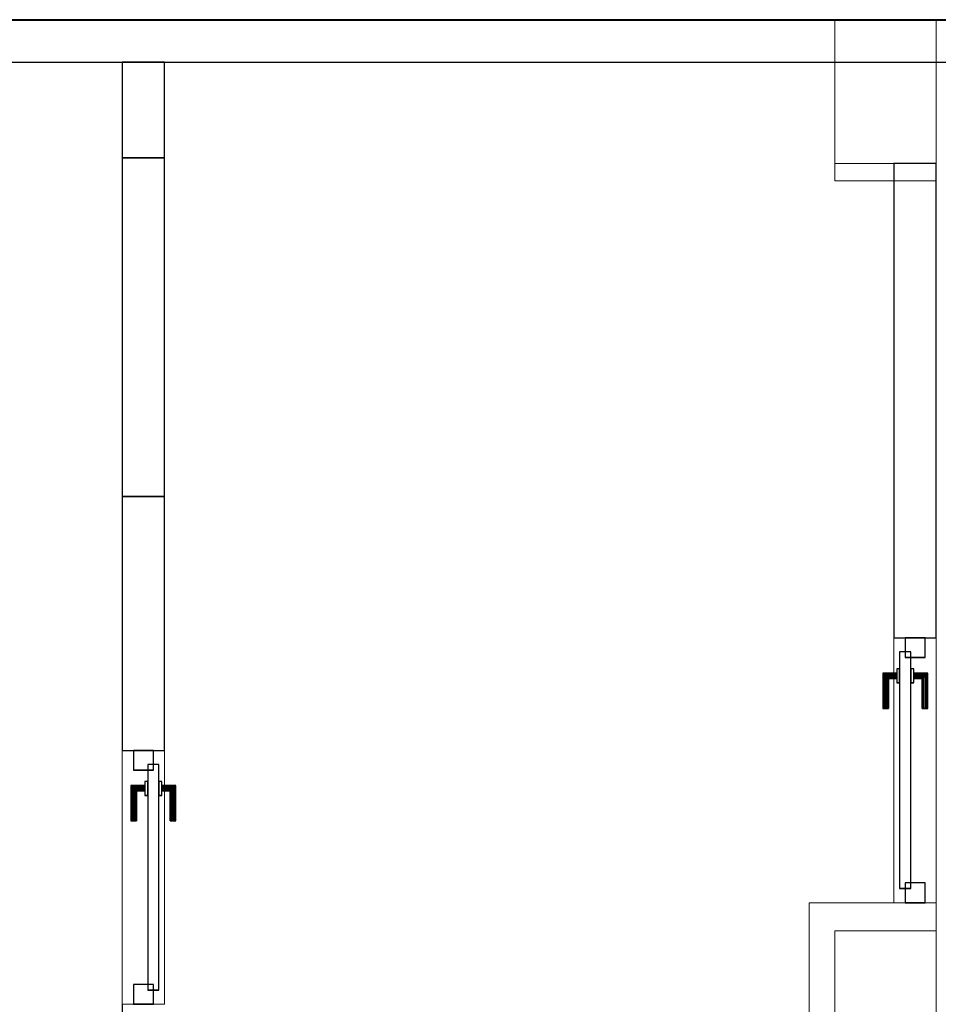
# Model space of a CAD drawing. Header units: metres. Extents: x 391.1 to 427.5, y 12.7 to 28.4.
# Tile 239 of 241: x 407.6 to 410.8, y 24.7 to 28.2. Entities that reach past the tile are written whole.
import ezdxf

# ---------------------------------------------------------------- set-up
doc = ezdxf.new("R2010")
doc.units = ezdxf.units.M
doc.layers.add('01_CARPINTERIA', color=5, linetype='Continuous', lineweight=25, true_color=0x0000ff)
doc.layers.add('01_SUELOS', color=7, linetype='Continuous', lineweight=25, true_color=0x007f00)
for name, color, linetype, lineweight in [('A-COLS-____-MCUT', 7, 'Continuous', 18), ('A-COLS-____-OTLN', 7, 'Continuous', 18), ('A-DETL-____-MBND', 7, 'Continuous', 18), ('A-GENM-____-OTLN', 7, 'Continuous', 18), ('A-WALL-____-MCUT', 7, 'Continuous', 25), ('A-WALL-____-OTLN', 7, 'Continuous', 25)]:
    doc.layers.add(name, color=color, linetype=linetype, lineweight=lineweight)

# ---------------------------------------------------------------- blocks, each defined once
blk = doc.blocks.new('Family - LONDR55-XX_ZZ-ARQ-CAA-M3D-Londres55-151093-01_TEL_PS1')
at = {"layer": '01_SUELOS', "color": 9, "true_color": 0xaad4aa}
for p, q in [((34.7475, 14.0476), (4.57, 14.0476)), ((4.57, 14.0476), (34.7475, 14.0476))]:
    blk.add_line(p, q, dxfattribs=at)
blk = doc.blocks.new('Family - Pilar PS-2-151167-01_TEL_PS1')
at = {"layer": 'A-DETL-____-MBND', "color": 253, "true_color": 0xaaaaaa}
for p, q in [((0, 0.7), (0, 0)), ((0, 0), (0, 0.7)), ((0.36, 0.7), (0, 0.7)), ((0, 0.7), (0.36, 0.7)), ((0.36, 0), (0.36, 0.7)), ((0.36, 0.7), (0.36, 0)), ((0, 0), (0.36, 0)), ((0.36, 0), (0, 0))]:
    blk.add_line(p, q, dxfattribs=at)
blk = doc.blocks.new('Family - Evans PS-2-151183-01_TEL_PS1')
at = {"layer": 'A-DETL-____-MBND', "color": 253, "true_color": 0xaaaaaa}
for p, q in [((0, 0.15), (20.2279, 0.15)), ((20.2279, 0.15), (8.54, 0.15)), ((0, 0), (20.2279, 0)), ((20.2279, 0), (0, 0)), ((0, 0), (20.2279, 0))]:
    blk.add_line(p, q, dxfattribs=at)
blk = doc.blocks.new('Family - Pilar PS-2-151187-01_TEL_PS1')
at = {"layer": 'A-DETL-____-MBND', "color": 253, "true_color": 0xaaaaaa}
for p, q in [((0, 0.57), (0, 0)), ((0, 0), (0, 0.57)), ((0.36, 0.57), (0, 0.57)), ((0, 0.57), (0.36, 0.57)), ((0.36, 0), (0.36, 0.57)), ((0.36, 0.57), (0.36, 0)), ((0, 0), (0.36, 0)), ((0.36, 0), (0, 0))]:
    blk.add_line(p, q, dxfattribs=at)
blk = doc.blocks.new('Family - Evans P-1-153364-01_TEL_PS1')
at = {"layer": 'A-WALL-____-OTLN', "color": 253, "lineweight": 18, "true_color": 0xaaaaaa}
blk.add_line((0, 0), (0.9, 0), dxfattribs=at)
blk = doc.blocks.new('Family - Vano de puerta PS-1-153366-01_TEL_PS1')
at = {"layer": 'A-GENM-____-OTLN', "color": 253, "true_color": 0xaaaaaa}
for p, q in [((408.0932, 25.6407), (407.9432, 25.6407)), ((407.9432, 25.6407), (407.9432, 24.7407)), ((408.0932, 25.6407), (407.9432, 25.6407)), ((407.9432, 24.7407), (407.9432, 25.6407)), ((408.0932, 24.7407), (408.0932, 25.6407)), ((408.0932, 25.6407), (408.0932, 24.7407)), ((407.9432, 24.7407), (408.0932, 24.7407)), ((408.0932, 24.7407), (407.9432, 24.7407))]:
    blk.add_line(p, q, dxfattribs=at)
blk = doc.blocks.new('Family - Evans P-1-153377-01_TEL_PS1')
at = {"layer": 'A-WALL-____-MCUT', "color": 253, "true_color": 0xaaaaaa}
for p, q in [((0.9, 0.15), (0, 0.15)), ((0, 0.15), (0, 0)), ((0.9, 0), (0.9, 0.15)), ((0, 0), (0.9, 0))]:
    blk.add_line(p, q, dxfattribs=at)
at = {"layer": 'A-WALL-____-OTLN', "color": 253, "true_color": 0xaaaaaa}
for p, q in [((0.9, 0.15), (0, 0.15)), ((0, 0.15), (0, 0)), ((0.9, 0), (0.9, 0.15)), ((0, 0), (0.9, 0))]:
    blk.add_line(p, q, dxfattribs=at)
at = {"layer": 'A-WALL-____-OTLN', "color": 253, "lineweight": 18, "true_color": 0xaaaaaa}
blk.add_line((0, 0), (0.9, 0), dxfattribs=at)
blk = doc.blocks.new('Family - LONDR55-XX_ZZ-ARQ-CAA-M3D-Londres55-153393-01_TEL_PS1')
at = {"layer": '01_CARPINTERIA', "color": 161, "true_color": 0xaaaaff}
for p, q in [((0.6887, 0.1487), (0.6887, 0.15)), ((0.6887, 0.15), (0.6887, 0.1487)), ((0.8137, 0.15), (0.6887, 0.15)), ((0.6887, 0.145), (0.6887, 0.1487)), ((0.6887, 0.1487), (0.6887, 0.145)), ((0.8124, 0.1487), (0.6887, 0.1487)), ((0.8124, 0.1487), (0.6887, 0.1487)), ((0.6887, 0.14), (0.6887, 0.145)), ((0.6887, 0.145), (0.6887, 0.14)), ((0.8087, 0.145), (0.6887, 0.145)), ((0.8087, 0.145), (0.6887, 0.145)), ((0.6887, 0.135), (0.6887, 0.14)), ((0.6887, 0.14), (0.6887, 0.135)), ((0.6887, 0.14), (0.8037, 0.14)), ((0.8037, 0.14), (0.6887, 0.14)), ((0.7987, 0.135), (0.8037, 0.14)), ((0.8037, 0.14), (0.7987, 0.135)), ((0.8087, 0.145), (0.8037, 0.14)), ((0.8037, 0.14), (0.8087, 0.145)), ((0.8037, 0.14), (0.8037, 0.1)), ((0.8037, 0.1), (0.8037, 0.14)), ((0.8124, 0.1487), (0.8087, 0.145)), ((0.8087, 0.145), (0.8124, 0.1487)), ((0.8087, 0.1), (0.8087, 0.145)), ((0.8087, 0.1), (0.8087, 0.145)), ((0.8137, 0.15), (0.8124, 0.1487)), ((0.8124, 0.1487), (0.8137, 0.15)), ((0.8124, 0.1), (0.8124, 0.1487)), ((0.8124, 0.1), (0.8124, 0.1487)), ((0.8137, 0.1), (0.8137, 0.15)), ((0.6887, 0.135), (0.6887, 0.1313)), ((0.6887, 0.1313), (0.6887, 0.135)), ((0.7987, 0.135), (0.6887, 0.135)), ((0.7987, 0.135), (0.6887, 0.135)), ((0.6887, 0.1313), (0.6887, 0.13)), ((0.6887, 0.13), (0.6887, 0.1313)), ((0.7951, 0.1313), (0.6887, 0.1313)), ((0.7951, 0.1313), (0.6887, 0.1313)), ((0.7937, 0.13), (0.6887, 0.13)), ((0.7937, 0.13), (0.7951, 0.1313)), ((0.7951, 0.1313), (0.7937, 0.13)), ((0.7937, 0.1), (0.7937, 0.13)), ((0.7951, 0.1313), (0.7987, 0.135)), ((0.7987, 0.135), (0.7951, 0.1313)), ((0.7951, 0.1), (0.7951, 0.1313)), ((0.7951, 0.1), (0.7951, 0.1313)), ((0.7987, 0.1), (0.7987, 0.135)), ((0.7987, 0.1), (0.7987, 0.135)), ((0.07, 0.07), (0, 0.07)), ((0, 0.07), (0, 0)), ((0.07, 0.07), (0, 0.07)), ((0, 0), (0, 0.07)), ((0.8887, 0.09), (0.05, 0.09)), ((0.05, 0.09), (0.05, 0.05)), ((0.8887, 0.09), (0.05, 0.09)), ((0.05, 0.05), (0.05, 0.09)), ((0.07, 0), (0.07, 0.07)), ((0.07, 0), (0.07, 0.07)), ((0.8287, 0.1), (0.7787, 0.1)), ((0.7787, 0.1), (0.7787, 0.09)), ((0.7787, 0.09), (0.7787, 0.1)), ((0.8287, 0.1), (0.7787, 0.1)), ((0.7787, 0.09), (0.8287, 0.09)), ((0.7787, 0.09), (0.8287, 0.09)), ((0.7951, 0.1), (0.7937, 0.1)), ((0.7937, 0.1), (0.7951, 0.1)), ((0.7987, 0.1), (0.7951, 0.1)), ((0.7951, 0.1), (0.7987, 0.1)), ((0.8037, 0.1), (0.7987, 0.1)), ((0.7987, 0.1), (0.8037, 0.1)), ((0.8087, 0.1), (0.8037, 0.1)), ((0.8037, 0.1), (0.8087, 0.1)), ((0.8087, 0.1), (0.8124, 0.1)), ((0.8124, 0.1), (0.8087, 0.1)), ((0.8124, 0.1), (0.8137, 0.1)), ((0.8137, 0.1), (0.8124, 0.1)), ((0.8287, 0.09), (0.8287, 0.1)), ((0.8287, 0.09), (0.8287, 0.1)), ((0.9387, 0.07), (0.8687, 0.07)), ((0.8687, 0.07), (0.8687, 0)), ((0.9387, 0.07), (0.8687, 0.07)), ((0.8687, 0), (0.8687, 0.07)), ((0.8887, 0.05), (0.8887, 0.09)), ((0.8887, 0.05), (0.8887, 0.09)), ((0.9387, 0), (0.9387, 0.07)), ((0.9387, 0), (0.9387, 0.07)), ((0.05, 0.05), (0.8887, 0.05)), ((0.05, 0.05), (0.8887, 0.05)), ((0.8287, 0.05), (0.7787, 0.05)), ((0.7787, 0.05), (0.7787, 0.04)), ((0.8287, 0.05), (0.7787, 0.05)), ((0.7787, 0.04), (0.7787, 0.05)), ((0.7787, 0.04), (0.8287, 0.04)), ((0.7787, 0.04), (0.8287, 0.04)), ((0.7951, 0.04), (0.7937, 0.04)), ((0.7937, 0.04), (0.7951, 0.04)), ((0.7937, 0.01), (0.7937, 0.04)), ((0.7987, 0.04), (0.7951, 0.04)), ((0.7951, 0.04), (0.7987, 0.04)), ((0.7951, 0.0087), (0.7951, 0.04)), ((0.7951, 0.0087), (0.7951, 0.04)), ((0.7987, 0.04), (0.8037, 0.04)), ((0.8037, 0.04), (0.7987, 0.04)), ((0.7987, 0.005), (0.7987, 0.04)), ((0.7987, 0.005), (0.7987, 0.04)), ((0.8037, 0.04), (0.8087, 0.04)), ((0.8087, 0.04), (0.8037, 0.04)), ((0.8037, 0.04), (0.8037, 0)), ((0.8037, 0), (0.8037, 0.04)), ((0.8087, 0.04), (0.8124, 0.04)), ((0.8124, 0.04), (0.8087, 0.04)), ((0.8087, -0.005), (0.8087, 0.04)), ((0.8087, -0.005), (0.8087, 0.04)), ((0.8124, 0.04), (0.8137, 0.04)), ((0.8137, 0.04), (0.8124, 0.04)), ((0.8124, -0.0087), (0.8124, 0.04)), ((0.8124, -0.0087), (0.8124, 0.04)), ((0.8137, -0.01), (0.8137, 0.04)), ((0.8287, 0.04), (0.8287, 0.05)), ((0.8287, 0.04), (0.8287, 0.05)), ((0, 0), (0.07, 0)), ((0, 0), (0.07, 0)), ((0.6887, 0.0087), (0.6887, 0.01)), ((0.6887, 0.01), (0.6887, 0.0087)), ((0.6887, 0.01), (0.7937, 0.01)), ((0.6887, 0.005), (0.6887, 0.0087)), ((0.6887, 0.0087), (0.6887, 0.005)), ((0.6887, 0.0087), (0.7951, 0.0087)), ((0.6887, 0.0087), (0.7951, 0.0087)), ((0.6887, 0), (0.6887, 0.005)), ((0.6887, 0.005), (0.6887, 0)), ((0.6887, 0.005), (0.7987, 0.005)), ((0.6887, 0.005), (0.7987, 0.005)), ((0.6887, -0.005), (0.6887, 0)), ((0.6887, 0), (0.6887, -0.005)), ((0.8037, 0), (0.6887, 0)), ((0.6887, 0), (0.8037, 0)), ((0.7951, 0.0087), (0.7937, 0.01)), ((0.7937, 0.01), (0.7951, 0.0087)), ((0.7987, 0.005), (0.7951, 0.0087)), ((0.7951, 0.0087), (0.7987, 0.005)), ((0.8037, 0), (0.7987, 0.005)), ((0.7987, 0.005), (0.8037, 0)), ((0.8087, -0.005), (0.8037, 0)), ((0.8687, 0), (0.9387, 0)), ((0.8687, 0), (0.9387, 0)), ((0.6887, -0.005), (0.6887, -0.0087)), ((0.6887, -0.0087), (0.6887, -0.005)), ((0.6887, -0.005), (0.8087, -0.005)), ((0.6887, -0.005), (0.8087, -0.005)), ((0.6887, -0.0087), (0.6887, -0.01)), ((0.6887, -0.01), (0.6887, -0.0087)), ((0.6887, -0.0087), (0.8124, -0.0087)), ((0.6887, -0.0087), (0.8124, -0.0087)), ((0.6887, -0.01), (0.8137, -0.01)), ((0.8037, 0), (0.8087, -0.005)), ((0.8087, -0.005), (0.8124, -0.0087)), ((0.8124, -0.0087), (0.8087, -0.005)), ((0.8124, -0.0087), (0.8137, -0.01)), ((0.8137, -0.01), (0.8124, -0.0087))]:
    blk.add_line(p, q, dxfattribs=at)
blk = doc.blocks.new('Family - Porta PS-1-153394-01_TEL_PS1')
blk.add_blockref('Family - LONDR55-XX_ZZ-ARQ-CAA-M3D-Londres55-153393-01_TEL_PS1', (0, 0))
blk = doc.blocks.new('Family - Pilar PS-1-153449-01_TEL_PS1')
at = {"layer": 'A-COLS-____-MCUT', "color": 253, "true_color": 0xaaaaaa}
for p, q in [((0.36, 0.36), (0, 0.36)), ((0, 0.36), (0, 0)), ((0.36, 0), (0.36, 0.36)), ((0, 0), (0.36, 0))]:
    blk.add_line(p, q, dxfattribs=at)
at = {"layer": 'A-COLS-____-OTLN', "color": 253, "true_color": 0xaaaaaa}
for p, q in [((0.36, 0.36), (0, 0.36)), ((0, 0.36), (0, 0)), ((0.36, 0), (0.36, 0.36)), ((0, 0), (0.36, 0))]:
    blk.add_line(p, q, dxfattribs=at)
blk = doc.blocks.new('Family - Pilar PS-1-153453-01_TEL_PS1')
at = {"layer": 'A-COLS-____-MCUT', "color": 253, "true_color": 0xaaaaaa}
for p, q in [((0.45, 0.8), (0, 0.8)), ((0, 0.8), (0, 0)), ((0.45, 0), (0.45, 0.8)), ((0, 0), (0.45, 0))]:
    blk.add_line(p, q, dxfattribs=at)
at = {"layer": 'A-COLS-____-OTLN', "color": 253, "true_color": 0xaaaaaa}
for p, q in [((0.45, 0.8), (0, 0.8)), ((0, 0.8), (0, 0)), ((0.45, 0), (0.45, 0.8)), ((0, 0), (0.45, 0))]:
    blk.add_line(p, q, dxfattribs=at)
blk = doc.blocks.new('Family - Evans P-1-153464-01_TEL_PS1')
at = {"layer": 'A-WALL-____-MCUT', "color": 253, "true_color": 0xaaaaaa}
for p, q in [((1.6803, 0.15), (0, 0.15)), ((0, 0.15), (0, 0)), ((1.6803, 0), (1.6803, 0.15)), ((0, 0), (1.6803, 0))]:
    blk.add_line(p, q, dxfattribs=at)
at = {"layer": 'A-WALL-____-OTLN', "color": 253, "true_color": 0xaaaaaa}
for p, q in [((1.6803, 0.15), (0, 0.15)), ((0, 0.15), (0, 0)), ((1.6803, 0), (1.6803, 0.15)), ((0, 0), (1.6803, 0))]:
    blk.add_line(p, q, dxfattribs=at)
at = {"layer": 'A-WALL-____-OTLN', "color": 253, "lineweight": 18, "true_color": 0xaaaaaa}
blk.add_line((0, 0), (1.6803, 0), dxfattribs=at)
blk = doc.blocks.new('Family - Evans P-1-153466-01_TEL_PS1')
at = {"layer": 'A-WALL-____-MCUT', "color": 253, "true_color": 0xaaaaaa}
for p, q in [((0.339, 0.15), (0, 0.15)), ((0, 0.15), (0, 0)), ((0.339, 0), (0.339, 0.15)), ((0, 0), (0.339, 0))]:
    blk.add_line(p, q, dxfattribs=at)
at = {"layer": 'A-WALL-____-OTLN', "color": 253, "true_color": 0xaaaaaa}
for p, q in [((0.339, 0.15), (0, 0.15)), ((0, 0.15), (0, 0)), ((0.339, 0), (0.339, 0.15)), ((0, 0), (0.339, 0))]:
    blk.add_line(p, q, dxfattribs=at)
at = {"layer": 'A-WALL-____-OTLN', "color": 253, "lineweight": 18, "true_color": 0xaaaaaa}
blk.add_line((0, 0), (0.339, 0), dxfattribs=at)
blk = doc.blocks.new('Family - Evans P-1-153484-01_TEL_PS1')
at = {"layer": 'A-WALL-____-MCUT', "color": 253, "true_color": 0xaaaaaa}
for p, q in [((23.5873, 0.15), (0.0311, 0.15)), ((0, 0), (23.5873, 0))]:
    blk.add_line(p, q, dxfattribs=at)
at = {"layer": 'A-WALL-____-OTLN', "color": 253, "true_color": 0xaaaaaa}
for p, q in [((23.5873, 0.15), (0.0311, 0.15)), ((0, 0), (23.5873, 0))]:
    blk.add_line(p, q, dxfattribs=at)
at = {"layer": 'A-WALL-____-OTLN', "color": 253, "lineweight": 18, "true_color": 0xaaaaaa}
blk.add_line((0, 0), (23.5873, 0), dxfattribs=at)
blk = doc.blocks.new('Family - Evans P-1-153493-01_TEL_PS1')
at = {"layer": 'A-WALL-____-OTLN', "color": 253, "true_color": 0xaaaaaa}
blk.add_line((0, 0), (10.5601, 0), dxfattribs=at)
blk = doc.blocks.new('Family - Evans P-1-153505-01_TEL_PS1')
at = {"layer": 'A-WALL-____-OTLN', "color": 253, "lineweight": 18, "true_color": 0xaaaaaa}
blk.add_line((0, 0), (0.9387, 0), dxfattribs=at)
blk = doc.blocks.new('Family - Vano de puerta PS-1-153507-01_TEL_PS1')
at = {"layer": 'A-GENM-____-OTLN', "color": 253, "true_color": 0xaaaaaa}
for p, q in [((410.8264, 26.0395), (410.6764, 26.0395)), ((410.6764, 26.0395), (410.6764, 25.1007)), ((410.6764, 25.1007), (410.6764, 26.0395)), ((410.6764, 26.0395), (410.8264, 26.0395)), ((410.8264, 25.1007), (410.8264, 26.0395)), ((410.8264, 26.0395), (410.8264, 25.1007)), ((410.6764, 25.1007), (410.8264, 25.1007)), ((410.6764, 25.1007), (410.8264, 25.1007))]:
    blk.add_line(p, q, dxfattribs=at)
blk = doc.blocks.new('Family - Evans P-1-153557-01_TEL_PS1')
at = {"layer": 'A-WALL-____-MCUT', "color": 253, "true_color": 0xaaaaaa}
for p, q in [((1.2, 0.15), (0, 0.15)), ((0, 0.15), (0, 0)), ((1.2, 0), (1.2, 0.15)), ((0, 0), (1.2, 0))]:
    blk.add_line(p, q, dxfattribs=at)
at = {"layer": 'A-WALL-____-OTLN', "color": 253, "true_color": 0xaaaaaa}
for p, q in [((1.2, 0.15), (0, 0.15)), ((0, 0.15), (0, 0)), ((1.2, 0), (1.2, 0.15)), ((0, 0), (1.2, 0))]:
    blk.add_line(p, q, dxfattribs=at)
at = {"layer": 'A-WALL-____-OTLN', "color": 253, "lineweight": 18, "true_color": 0xaaaaaa}
blk.add_line((0, 0), (1.2, 0), dxfattribs=at)
blk = doc.blocks.new('Family - LONDR55-XX_ZZ-ARQ-CAA-M3D-Londres55-153651-01_TEL_PS1')
at = {"layer": '01_CARPINTERIA', "color": 161, "true_color": 0xaaaaff}
for p, q in [((0.1263, 0.1487), (0.125, 0.15)), ((0.125, 0.15), (0.125, 0.1)), ((0.125, 0.15), (0.1263, 0.1487)), ((0.25, 0.15), (0.125, 0.15)), ((0.13, 0.145), (0.1263, 0.1487)), ((0.1263, 0.1487), (0.1263, 0.1)), ((0.1263, 0.1487), (0.1263, 0.1)), ((0.1263, 0.1487), (0.13, 0.145)), ((0.25, 0.1487), (0.1263, 0.1487)), ((0.25, 0.1487), (0.1263, 0.1487)), ((0.135, 0.14), (0.13, 0.145)), ((0.13, 0.145), (0.13, 0.1)), ((0.13, 0.145), (0.13, 0.1)), ((0.13, 0.145), (0.135, 0.14)), ((0.25, 0.145), (0.13, 0.145)), ((0.25, 0.145), (0.13, 0.145)), ((0.135, 0.1), (0.135, 0.14)), ((0.135, 0.14), (0.135, 0.1)), ((0.135, 0.14), (0.14, 0.135)), ((0.14, 0.135), (0.135, 0.14)), ((0.135, 0.14), (0.25, 0.14)), ((0.25, 0.14), (0.135, 0.14)), ((0.25, 0.1487), (0.25, 0.15)), ((0.25, 0.15), (0.25, 0.1487)), ((0.25, 0.145), (0.25, 0.1487)), ((0.25, 0.1487), (0.25, 0.145)), ((0.25, 0.145), (0.25, 0.14)), ((0.25, 0.14), (0.25, 0.145)), ((0.25, 0.14), (0.25, 0.135)), ((0.25, 0.135), (0.25, 0.14)), ((0.14, 0.135), (0.14, 0.1)), ((0.14, 0.135), (0.1437, 0.1313)), ((0.1437, 0.1313), (0.14, 0.135)), ((0.14, 0.135), (0.14, 0.1)), ((0.25, 0.135), (0.14, 0.135)), ((0.25, 0.135), (0.14, 0.135)), ((0.1437, 0.1313), (0.1437, 0.1)), ((0.1437, 0.1313), (0.145, 0.13)), ((0.145, 0.13), (0.1437, 0.1313)), ((0.1437, 0.1313), (0.1437, 0.1)), ((0.25, 0.1313), (0.1437, 0.1313)), ((0.25, 0.1313), (0.1437, 0.1313)), ((0.145, 0.13), (0.145, 0.1)), ((0.25, 0.13), (0.145, 0.13)), ((0.25, 0.135), (0.25, 0.1313)), ((0.25, 0.1313), (0.25, 0.135)), ((0.25, 0.1313), (0.25, 0.13)), ((0.25, 0.13), (0.25, 0.1313)), ((0.07, 0.07), (0, 0.07)), ((0, 0.07), (0, 0)), ((0.07, 0.07), (0, 0.07)), ((0, 0.07), (0, 0)), ((0.85, 0.09), (0.05, 0.09)), ((0.05, 0.09), (0.05, 0.05)), ((0.85, 0.09), (0.05, 0.09)), ((0.05, 0.09), (0.05, 0.05)), ((0.07, 0), (0.07, 0.07)), ((0.07, 0.07), (0.07, 0)), ((0.16, 0.1), (0.11, 0.1)), ((0.11, 0.1), (0.11, 0.09)), ((0.11, 0.1), (0.11, 0.09)), ((0.16, 0.1), (0.11, 0.1)), ((0.11, 0.09), (0.16, 0.09)), ((0.11, 0.09), (0.16, 0.09)), ((0.1263, 0.1), (0.125, 0.1)), ((0.125, 0.1), (0.1263, 0.1)), ((0.13, 0.1), (0.1263, 0.1)), ((0.1263, 0.1), (0.13, 0.1)), ((0.135, 0.1), (0.13, 0.1)), ((0.13, 0.1), (0.135, 0.1)), ((0.14, 0.1), (0.135, 0.1)), ((0.135, 0.1), (0.14, 0.1)), ((0.14, 0.1), (0.1437, 0.1)), ((0.1437, 0.1), (0.14, 0.1)), ((0.1437, 0.1), (0.145, 0.1)), ((0.145, 0.1), (0.1437, 0.1)), ((0.16, 0.09), (0.16, 0.1)), ((0.16, 0.1), (0.16, 0.09)), ((0.9, 0.07), (0.83, 0.07)), ((0.83, 0.07), (0.83, 0)), ((0.9, 0.07), (0.83, 0.07)), ((0.83, 0.07), (0.83, 0)), ((0.85, 0.05), (0.85, 0.09)), ((0.85, 0.09), (0.85, 0.05)), ((0.9, 0), (0.9, 0.07)), ((0.9, 0.07), (0.9, 0)), ((0.05, 0.05), (0.85, 0.05)), ((0.05, 0.05), (0.85, 0.05)), ((0.16, 0.05), (0.11, 0.05)), ((0.11, 0.05), (0.11, 0.04)), ((0.16, 0.05), (0.11, 0.05)), ((0.11, 0.05), (0.11, 0.04)), ((0.11, 0.04), (0.16, 0.04)), ((0.11, 0.04), (0.16, 0.04)), ((0.1263, 0.04), (0.125, 0.04)), ((0.125, 0.04), (0.1263, 0.04)), ((0.125, 0.04), (0.125, -0.01)), ((0.13, 0.04), (0.1263, 0.04)), ((0.1263, 0.04), (0.13, 0.04)), ((0.1263, 0.04), (0.1263, -0.0087)), ((0.1263, 0.04), (0.1263, -0.0087)), ((0.13, 0.04), (0.135, 0.04)), ((0.135, 0.04), (0.13, 0.04)), ((0.13, 0.04), (0.13, -0.005)), ((0.13, 0.04), (0.13, -0.005)), ((0.135, 0.04), (0.14, 0.04)), ((0.14, 0.04), (0.135, 0.04)), ((0.135, 0), (0.135, 0.04)), ((0.135, 0.04), (0.135, 0)), ((0.14, 0.04), (0.1437, 0.04)), ((0.1437, 0.04), (0.14, 0.04)), ((0.14, 0.04), (0.14, 0.005)), ((0.14, 0.04), (0.14, 0.005)), ((0.1437, 0.04), (0.145, 0.04)), ((0.145, 0.04), (0.1437, 0.04)), ((0.1437, 0.04), (0.1437, 0.0087)), ((0.1437, 0.04), (0.1437, 0.0087)), ((0.145, 0.04), (0.145, 0.01)), ((0.16, 0.04), (0.16, 0.05)), ((0.16, 0.05), (0.16, 0.04)), ((0, 0), (0.07, 0)), ((0, 0), (0.07, 0)), ((0.135, 0), (0.13, -0.005)), ((0.14, 0.005), (0.135, 0)), ((0.135, 0), (0.14, 0.005)), ((0.25, 0), (0.135, 0)), ((0.135, 0), (0.25, 0)), ((0.1437, 0.0087), (0.14, 0.005)), ((0.14, 0.005), (0.1437, 0.0087)), ((0.14, 0.005), (0.25, 0.005)), ((0.14, 0.005), (0.25, 0.005)), ((0.145, 0.01), (0.1437, 0.0087)), ((0.1437, 0.0087), (0.145, 0.01)), ((0.1437, 0.0087), (0.25, 0.0087)), ((0.1437, 0.0087), (0.25, 0.0087)), ((0.145, 0.01), (0.25, 0.01)), ((0.25, 0.0087), (0.25, 0.01)), ((0.25, 0.01), (0.25, 0.0087)), ((0.25, 0.005), (0.25, 0.0087)), ((0.25, 0.0087), (0.25, 0.005)), ((0.25, 0.005), (0.25, 0)), ((0.25, 0), (0.25, 0.005)), ((0.25, 0), (0.25, -0.005)), ((0.25, -0.005), (0.25, 0)), ((0.83, 0), (0.9, 0)), ((0.83, 0), (0.9, 0)), ((0.125, -0.01), (0.1263, -0.0087)), ((0.1263, -0.0087), (0.125, -0.01)), ((0.125, -0.01), (0.25, -0.01)), ((0.1263, -0.0087), (0.13, -0.005)), ((0.13, -0.005), (0.1263, -0.0087)), ((0.1263, -0.0087), (0.25, -0.0087)), ((0.1263, -0.0087), (0.25, -0.0087)), ((0.13, -0.005), (0.135, 0)), ((0.13, -0.005), (0.25, -0.005)), ((0.13, -0.005), (0.25, -0.005)), ((0.25, -0.005), (0.25, -0.0087)), ((0.25, -0.0087), (0.25, -0.005)), ((0.25, -0.0087), (0.25, -0.01)), ((0.25, -0.01), (0.25, -0.0087))]:
    blk.add_line(p, q, dxfattribs=at)
blk = doc.blocks.new('Family - Porta PS-1-153652-01_TEL_PS1')
blk.add_blockref('Family - LONDR55-XX_ZZ-ARQ-CAA-M3D-Londres55-153651-01_TEL_PS1', (0, 0))
blk = doc.blocks.new('LONDR55-XX_ZZ-ARQ-CAA-M3D-Londres55_ifc-1-01_TEL_PS1')
at = {"layer": '01_CARPINTERIA', "color": 253, "lineweight": 18, "true_color": 0xaaaaaa}
for name, p, rotation in [('Family - Porta PS-1-153394-01_TEL_PS1', (410.7864, 25.1007), 90), ('Family - Porta PS-1-153652-01_TEL_PS1', (407.9832, 25.6407), 270)]:
    blk.add_blockref(name, p, dxfattribs=dict(at, rotation=rotation))
at = {"layer": '01_SUELOS', "color": 253, "lineweight": 18, "true_color": 0xaaaaaa}
blk.add_blockref('Family - LONDR55-XX_ZZ-ARQ-CAA-M3D-Londres55-151093-01_TEL_PS1', (392.0964, 14.1807), dxfattribs=at)
at = {"layer": 'A-COLS-____-OTLN', "color": 253, "lineweight": 18, "true_color": 0xaaaaaa}
for name, p in [('Family - Pilar PS-2-151187-01_TEL_PS1', (410.4664, 27.6583)), ('Family - Pilar PS-1-153449-01_TEL_PS1', (410.4664, 27.7197)), ('Family - Pilar PS-1-153453-01_TEL_PS1', (410.3764, 24.3007)), ('Family - Pilar PS-2-151167-01_TEL_PS1', (410.4664, 24.3007))]:
    blk.add_blockref(name, p, dxfattribs=at)
at = {"layer": 'A-GENM-____-OTLN', "color": 253, "lineweight": 18, "true_color": 0xaaaaaa}
for name in ['Family - Vano de puerta PS-1-153507-01_TEL_PS1', 'Family - Vano de puerta PS-1-153366-01_TEL_PS1']:
    blk.add_blockref(name, (0, 0), dxfattribs=at)
at = {"layer": 'A-WALL-____-OTLN', "color": 253, "lineweight": 18, "true_color": 0xaaaaaa}
for name, p, rotation in [('Family - Evans PS-2-151183-01_TEL_PS1', (421.0064, 28.2283), 180), ('Family - Evans P-1-153484-01_TEL_PS1', (426.8459, 28.2297), 180), ('Family - Evans P-1-153466-01_TEL_PS1', (407.9432, 28.0797), 270), ('Family - Evans P-1-153557-01_TEL_PS1', (407.9432, 27.7407), 270), ('Family - Evans P-1-153464-01_TEL_PS1', (410.8264, 26.0395), 90), ('Family - Evans P-1-153377-01_TEL_PS1', (407.9432, 26.5407), 270), ('Family - Evans P-1-153505-01_TEL_PS1', (410.8264, 25.1007), 90), ('Family - Evans P-1-153364-01_TEL_PS1', (407.9432, 25.6407), 270), ('Family - Evans P-1-153493-01_TEL_PS1', (407.9432, 24.7407), 270)]:
    blk.add_blockref(name, p, dxfattribs=dict(at, rotation=rotation))

msp = doc.modelspace()

# ---------------------------------------------------------------- block references
at = {"lineweight": 5}
msp.add_blockref('LONDR55-XX_ZZ-ARQ-CAA-M3D-Londres55_ifc-1-01_TEL_PS1', (0, 0), dxfattribs=at)

doc.saveas('drawing.dxf')
